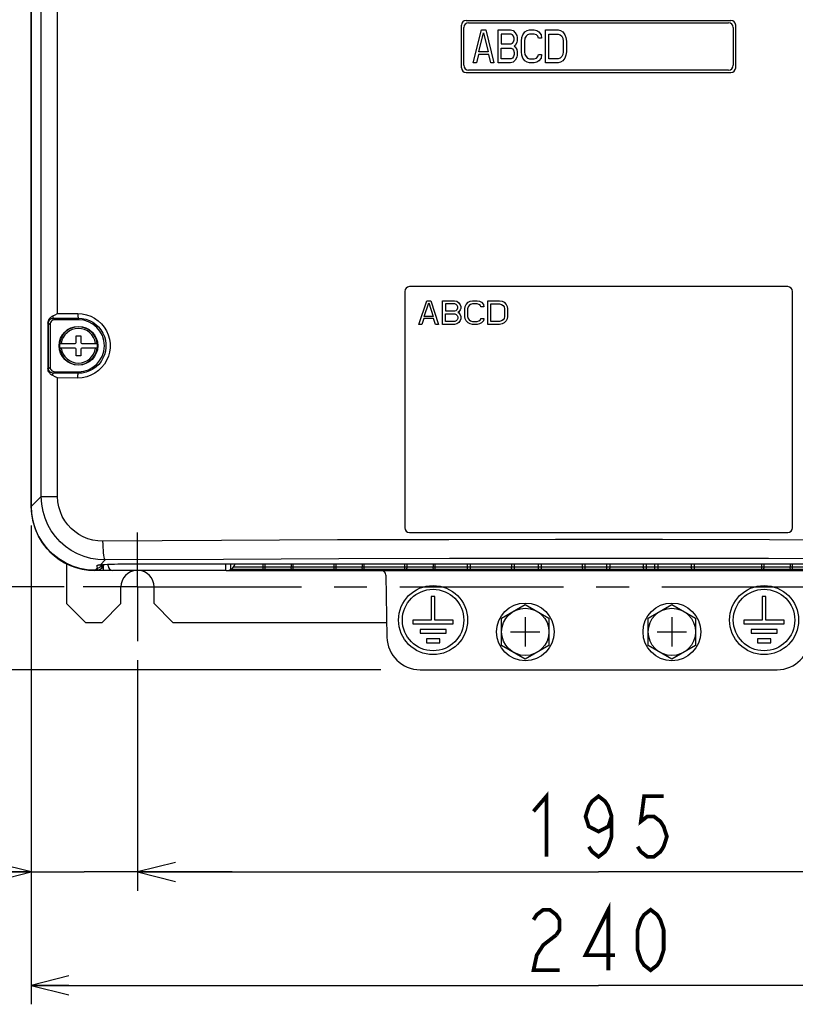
# Model space of a CAD drawing. Extents: x 0 to 420, y 0 to 297.
# Tile 15 of 62: x 54 to 95, y 124 to 176. Entities that reach past the tile are written whole.
import ezdxf

# ---------------------------------------------------------------- set-up
doc = ezdxf.new("R2010")
doc.units = 0
doc.header["$LTSCALE"] = 23.1
doc.linetypes.add('CENTER', pattern=[0.6, 0.375, -0.075, 0.075, -0.075])
doc.layers.get('0').update_dxf_attribs({"linetype": 'CONTINUOUS'})
for name, color, linetype in [('ALL_AXIS', 7, 'CONTINUOUS'), ('ALL_CURVE', 7, 'CONTINUOUS'), ('ALL_DIM', 7, 'CONTINUOUS'), ('ALL_FEATURES', 7, 'CONTINUOUS')]:
    doc.layers.add(name, color=color, linetype=linetype)
doc.dimstyles.get("Standard").update_dxf_attribs({"dimtxt": 2.5, "dimasz": 2.5, "dimexe": 1.25, "dimexo": 0.625, "dimtad": 1, "dimcen": 2.5, "dimazin": 3, "dimtfac": 1, "dimtmove": 0, "dimatfit": 3})

# ---------------------------------------------------------------- blocks, each defined once
blk = doc.blocks.new('_OPEN')
at = {"color": 0, "linetype": 'BYBLOCK'}
for p, q in [((0, 0), (-1, 0.25)), ((-1, -0.25), (0, 0)), ((-1, 0), (0, 0))]:
    blk.add_line(p, q, dxfattribs=at)
blk = doc.blocks.new('*D2')
at = {"layer": 'ALL_DIM', "color": 2, "linetype": 'CONTINUOUS'}
for p, q in [((59.198, 239.942), (39.767, 239.942)), ((40.767, 239.942), (40.767, 193.067)), ((40.767, 146.192), (40.767, 193.067)), ((56.717, 146.192), (39.767, 146.192))]:
    blk.add_line(p, q, dxfattribs=at)
at = {"layer": 'ALL_DIM', "color": 2, "linetype": 'CONTINUOUS', "xscale": 2, "yscale": 2, "zscale": 2}
for p, rotation in [((40.767, 239.942), 90), ((40.767, 146.192), 270)]:
    blk.add_blockref('_OPEN', p, dxfattribs=dict(at, rotation=rotation))
blk = doc.blocks.new('*D4')
at = {"layer": 'ALL_DIM', "color": 2, "linetype": 'CONTINUOUS'}
for p, q in [((109.342, 142.714), (109.342, 130.127)), ((60.592, 142.317), (60.592, 130.127)), ((60.592, 131.127), (84.967, 131.127)), ((109.342, 131.127), (84.967, 131.127))]:
    blk.add_line(p, q, dxfattribs=at)
at = {"layer": 'ALL_DIM', "color": 2, "linetype": 'CONTINUOUS', "xscale": 2, "yscale": 2, "zscale": 2, "rotation": 180}
blk.add_blockref('_OPEN', (60.592, 131.127), dxfattribs=at)
at = {"layer": 'ALL_DIM', "color": 2, "linetype": 'CONTINUOUS', "xscale": 2, "yscale": 2, "zscale": 2}
blk.add_blockref('_OPEN', (109.342, 131.127), dxfattribs=at)
blk = doc.blocks.new('*D12')
at = {"layer": 'ALL_DIM', "color": 2, "linetype": 'CONTINUOUS'}
for p, q in [((56.101, 241.817), (33.767, 241.817)), ((34.767, 241.817), (34.767, 191.817)), ((34.767, 141.817), (34.767, 191.817)), ((73.449, 141.817), (33.767, 141.817))]:
    blk.add_line(p, q, dxfattribs=at)
at = {"layer": 'ALL_DIM', "color": 2, "linetype": 'CONTINUOUS', "xscale": 2, "yscale": 2, "zscale": 2}
for p, rotation in [((34.767, 241.817), 90), ((34.767, 141.817), 270)]:
    blk.add_blockref('_OPEN', p, dxfattribs=dict(at, rotation=rotation))
blk = doc.blocks.new('*D14')
at = {"layer": 'ALL_DIM', "color": 2, "linetype": 'CONTINUOUS'}
for p, q in [((40.767, 146.192), (40.767, 151.192)), ((40.767, 151.192), (40.767, 144.005)), ((56.717, 146.192), (39.767, 146.192)), ((40.767, 128.819), (40.767, 144.005)), ((73.313, 141.817), (39.767, 141.817)), ((40.767, 141.817), (40.767, 128.819))]:
    blk.add_line(p, q, dxfattribs=at)
at = {"layer": 'ALL_DIM', "color": 2, "linetype": 'CONTINUOUS', "xscale": 2, "yscale": 2, "zscale": 2}
for p, rotation in [((40.767, 146.192), 270), ((40.767, 141.817), 90)]:
    blk.add_blockref('_OPEN', p, dxfattribs=dict(at, rotation=rotation))
blk = doc.blocks.new('*D28')
at = {"layer": 'ALL_DIM', "color": 2, "linetype": 'CONTINUOUS'}
for p, q in [((54.967, 149.442), (54.967, 130.127)), ((60.592, 142.317), (60.592, 130.127)), ((54.967, 131.127), (43.159, 131.127)), ((43.159, 131.127), (57.779, 131.127)), ((65.592, 131.127), (57.779, 131.127)), ((60.592, 131.127), (65.592, 131.127))]:
    blk.add_line(p, q, dxfattribs=at)
at = {"layer": 'ALL_DIM', "color": 2, "linetype": 'CONTINUOUS', "xscale": 2, "yscale": 2, "zscale": 2}
blk.add_blockref('_OPEN', (54.967, 131.127), dxfattribs=at)
at = {"layer": 'ALL_DIM', "color": 2, "linetype": 'CONTINUOUS', "xscale": 2, "yscale": 2, "zscale": 2, "rotation": 180}
blk.add_blockref('_OPEN', (60.592, 131.127), dxfattribs=at)
blk = doc.blocks.new('*D30')
at = {"layer": 'ALL_DIM', "color": 2, "linetype": 'CONTINUOUS'}
for p, q in [((54.967, 149.442), (54.967, 124.127)), ((114.967, 149.442), (114.967, 124.127)), ((54.967, 125.127), (84.967, 125.127)), ((114.967, 125.127), (84.967, 125.127))]:
    blk.add_line(p, q, dxfattribs=at)
at = {"layer": 'ALL_DIM', "color": 2, "linetype": 'CONTINUOUS', "xscale": 2, "yscale": 2, "zscale": 2, "rotation": 180}
blk.add_blockref('_OPEN', (54.967, 125.127), dxfattribs=at)
at = {"layer": 'ALL_DIM', "color": 2, "linetype": 'CONTINUOUS', "xscale": 2, "yscale": 2, "zscale": 2}
blk.add_blockref('_OPEN', (114.967, 125.127), dxfattribs=at)

msp = doc.modelspace()

# ---------------------------------------------------------------- linework, layer by layer
at = {"color": 7, "linetype": 'CONTINUOUS'}
for q in [(58.798, 147.378), (58.342, 147.067)]:
    msp.add_line((58.798, 147.067), q, dxfattribs=at)
at = {"layer": 'ALL_AXIS', "color": 7, "linetype": 'CENTER'}
for q in [(60.592, 149.067), (57.717, 146.192), (60.592, 143.317), (112.181, 146.192)]:
    msp.add_line((60.592, 146.192), q, dxfattribs=at)
at = {"layer": 'ALL_AXIS', "color": 7, "linetype": 'CONTINUOUS'}
for p, q in [((76.317, 145.692), (76.117, 145.692)), ((76.117, 145.692), (76.117, 144.442)), ((76.317, 144.442), (76.317, 145.692)), ((79.842, 144.539), (81.092, 145.261)), ((81.092, 145.261), (82.342, 144.539)), ((87.592, 144.539), (88.842, 145.261)), ((88.842, 145.261), (90.092, 144.539)), ((93.817, 145.692), (93.617, 145.692)), ((93.617, 145.692), (93.617, 144.442)), ((93.817, 144.442), (93.817, 145.692)), ((76.117, 144.442), (75.154, 144.442)), ((75.154, 144.442), (75.154, 144.242)), ((75.154, 144.242), (77.279, 144.242)), ((77.279, 144.442), (76.317, 144.442)), ((77.279, 144.242), (77.279, 144.442)), ((79.842, 143.096), (79.842, 144.539)), ((82.342, 144.539), (82.342, 143.096)), ((87.592, 143.096), (87.592, 144.539)), ((90.092, 144.539), (90.092, 143.096)), ((93.617, 144.442), (92.654, 144.442)), ((92.654, 144.442), (92.654, 144.242)), ((92.654, 144.242), (94.779, 144.242)), ((94.779, 144.442), (93.817, 144.442)), ((94.779, 144.242), (94.779, 144.442)), ((76.904, 143.942), (75.529, 143.942)), ((75.529, 143.942), (75.529, 143.742)), ((75.529, 143.742), (76.904, 143.742)), ((76.904, 143.742), (76.904, 143.942)), ((94.404, 143.942), (93.029, 143.942)), ((93.029, 143.942), (93.029, 143.742)), ((93.029, 143.742), (94.404, 143.742)), ((94.404, 143.742), (94.404, 143.942)), ((76.567, 143.442), (75.867, 143.442)), ((75.867, 143.442), (75.867, 143.242)), ((75.867, 143.242), (76.567, 143.242)), ((76.567, 143.242), (76.567, 143.442)), ((94.067, 143.442), (93.367, 143.442)), ((93.367, 143.442), (93.367, 143.242)), ((93.367, 143.242), (94.067, 143.242)), ((94.067, 143.242), (94.067, 143.442)), ((81.092, 142.374), (79.842, 143.096)), ((82.342, 143.096), (81.092, 142.374)), ((88.842, 142.374), (87.592, 143.096)), ((90.092, 143.096), (88.842, 142.374))]:
    msp.add_line(p, q, dxfattribs=at)
for centre, radius in [((76.217, 144.442), 1.825), ((76.217, 144.442), 1.625), ((93.717, 144.442), 1.825), ((93.717, 144.442), 1.625), ((81.092, 143.817), 1.525), ((88.842, 143.817), 1.525), ((81.092, 143.817), 1.25), ((88.842, 143.817), 1.25)]:
    msp.add_circle(centre, radius, dxfattribs=at)
msp.add_arc((58.342, 150.442), 3.375, 180, 270, dxfattribs=at)
at = {"layer": 'ALL_AXIS', "color": 3, "linetype": 'CONTINUOUS'}
for start, end in [(93.3395, 180), (0, 86.6605)]:
    msp.add_arc((60.592, 146.192), 0.875, start, end, dxfattribs=at)
at = {"layer": 'ALL_CURVE', "color": 2, "linetype": 'CONTINUOUS'}
for p, q in [((78.342, 173.892), (78.779, 175.642)), ((78.643, 174.488), (78.889, 175.493)), ((78.779, 175.642), (78.998, 175.642)), ((78.889, 175.493), (79.135, 174.488)), ((78.998, 175.642), (79.436, 173.892)), ((79.654, 173.892), (79.654, 175.642)), ((79.654, 175.642), (80.311, 175.642)), ((79.818, 175.419), (79.818, 174.898)), ((80.338, 175.419), (79.818, 175.419)), ((80.311, 175.642), (80.447, 175.605)), ((80.42, 175.382), (80.338, 175.419)), ((80.447, 175.605), (80.557, 175.493)), ((80.557, 175.493), (80.639, 175.344)), ((80.967, 175.382), (81.076, 175.531)), ((81.076, 175.531), (81.186, 175.605)), ((81.186, 175.605), (81.322, 175.642)), ((81.322, 175.419), (81.213, 175.382)), ((81.322, 175.642), (81.568, 175.642)), ((81.568, 175.419), (81.322, 175.419)), ((81.568, 175.642), (81.705, 175.605)), ((81.678, 175.382), (81.568, 175.419)), ((81.705, 175.605), (81.814, 175.531)), ((81.814, 175.531), (81.924, 175.382)), ((82.17, 173.892), (82.17, 175.642)), ((82.17, 175.642), (82.826, 175.642)), ((82.334, 174.116), (82.334, 175.419)), ((82.334, 175.419), (82.826, 175.419)), ((82.826, 175.642), (82.963, 175.605)), ((82.826, 175.419), (82.936, 175.382)), ((82.963, 175.605), (83.072, 175.531)), ((83.072, 175.531), (83.182, 175.382)), ((79.818, 174.898), (80.338, 174.898)), ((80.338, 174.898), (80.42, 174.935)), ((80.475, 175.307), (80.42, 175.382)), ((80.42, 174.935), (80.475, 175.009)), ((80.502, 175.195), (80.475, 175.307)), ((80.475, 175.009), (80.502, 175.121)), ((80.502, 175.121), (80.502, 175.195)), ((80.639, 174.972), (80.557, 174.823)), ((80.639, 175.344), (80.666, 175.233)), ((80.666, 175.084), (80.639, 174.972)), ((80.666, 175.233), (80.666, 175.084)), ((80.885, 175.047), (80.912, 175.233)), ((80.885, 174.488), (80.885, 175.047)), ((80.912, 175.233), (80.967, 175.382)), ((81.076, 175.195), (81.049, 175.047)), ((81.049, 175.047), (81.049, 174.488)), ((81.131, 175.307), (81.076, 175.195)), ((81.213, 175.382), (81.131, 175.307)), ((81.76, 175.307), (81.678, 175.382)), ((81.787, 175.195), (81.76, 175.307)), ((81.951, 175.195), (81.787, 175.195)), ((81.924, 175.382), (81.951, 175.195)), ((82.936, 175.382), (83.018, 175.307)), ((83.018, 175.307), (83.072, 175.195)), ((83.072, 175.195), (83.1, 175.047)), ((83.1, 175.047), (83.1, 174.488)), ((83.182, 175.382), (83.236, 175.233)), ((83.236, 175.233), (83.264, 175.047)), ((83.264, 175.047), (83.264, 174.488)), ((79.135, 174.488), (78.643, 174.488)), ((79.818, 174.116), (79.818, 174.674)), ((79.818, 174.674), (80.338, 174.674)), ((80.338, 174.674), (80.42, 174.637)), ((80.42, 174.637), (80.475, 174.563)), ((80.475, 174.563), (80.502, 174.451)), ((80.557, 174.823), (80.502, 174.786)), ((80.502, 174.786), (80.557, 174.749)), ((80.502, 174.451), (80.502, 174.339)), ((80.557, 174.749), (80.639, 174.6)), ((80.639, 174.6), (80.666, 174.488)), ((80.666, 174.488), (80.666, 174.302)), ((80.912, 174.302), (80.885, 174.488)), ((81.049, 174.488), (81.076, 174.339)), ((83.1, 174.488), (83.072, 174.339)), ((83.264, 174.488), (83.236, 174.302)), ((78.506, 173.892), (78.342, 173.892)), ((78.615, 174.339), (78.506, 173.892)), ((79.162, 174.339), (78.615, 174.339)), ((79.272, 173.892), (79.162, 174.339)), ((79.436, 173.892), (79.272, 173.892)), ((80.311, 173.892), (79.654, 173.892)), ((80.338, 174.116), (79.818, 174.116)), ((80.447, 173.93), (80.311, 173.892)), ((80.42, 174.153), (80.338, 174.116)), ((80.475, 174.227), (80.42, 174.153)), ((80.557, 174.041), (80.447, 173.93)), ((80.502, 174.339), (80.475, 174.227)), ((80.639, 174.19), (80.557, 174.041)), ((80.666, 174.302), (80.639, 174.19)), ((80.967, 174.153), (80.912, 174.302)), ((81.076, 174.004), (80.967, 174.153)), ((81.076, 174.339), (81.131, 174.227)), ((81.186, 173.93), (81.076, 174.004)), ((81.131, 174.227), (81.213, 174.153)), ((81.322, 173.892), (81.186, 173.93)), ((81.213, 174.153), (81.322, 174.116)), ((81.322, 174.116), (81.568, 174.116)), ((81.568, 173.892), (81.322, 173.892)), ((81.568, 174.116), (81.678, 174.153)), ((81.705, 173.93), (81.568, 173.892)), ((81.678, 174.153), (81.76, 174.227)), ((81.814, 174.004), (81.705, 173.93)), ((81.76, 174.227), (81.787, 174.339)), ((81.787, 174.339), (81.951, 174.339)), ((81.924, 174.153), (81.814, 174.004)), ((81.951, 174.339), (81.924, 174.153)), ((82.826, 173.892), (82.17, 173.892)), ((82.826, 174.116), (82.334, 174.116)), ((82.936, 174.153), (82.826, 174.116)), ((82.963, 173.93), (82.826, 173.892)), ((83.018, 174.227), (82.936, 174.153)), ((83.072, 174.004), (82.963, 173.93)), ((83.072, 174.339), (83.018, 174.227)), ((83.182, 174.153), (83.072, 174.004)), ((83.236, 174.302), (83.182, 174.153))]:
    msp.add_line(p, q, dxfattribs=at)
at = {"layer": 'ALL_CURVE', "color": 4, "linetype": 'CONTINUOUS'}
for p, q in [((75.467, 160.067), (75.883, 161.317)), ((75.753, 160.493), (75.988, 161.211)), ((75.883, 161.317), (76.092, 161.317)), ((75.988, 161.211), (76.222, 160.493)), ((76.092, 161.317), (76.508, 160.067)), ((76.717, 160.067), (76.717, 161.317)), ((76.717, 161.317), (77.342, 161.317)), ((76.873, 161.158), (76.873, 160.785)), ((77.368, 161.158), (76.873, 161.158)), ((77.342, 161.317), (77.472, 161.291)), ((77.446, 161.131), (77.368, 161.158)), ((77.498, 161.078), (77.446, 161.131)), ((77.446, 160.812), (77.498, 160.865)), ((77.472, 161.291), (77.576, 161.211)), ((77.524, 160.998), (77.498, 161.078)), ((77.498, 160.865), (77.524, 160.945)), ((77.524, 160.945), (77.524, 160.998)), ((77.576, 161.211), (77.654, 161.105)), ((77.654, 161.105), (77.68, 161.025)), ((77.68, 160.918), (77.654, 160.839)), ((77.68, 161.025), (77.68, 160.918)), ((77.889, 160.892), (77.915, 161.025)), ((77.889, 160.493), (77.889, 160.892)), ((77.915, 161.025), (77.967, 161.131)), ((77.967, 161.131), (78.071, 161.238)), ((78.071, 160.998), (78.045, 160.892)), ((78.045, 160.892), (78.045, 160.493)), ((78.071, 161.238), (78.175, 161.291)), ((78.123, 161.078), (78.071, 160.998)), ((78.201, 161.131), (78.123, 161.078)), ((78.175, 161.291), (78.305, 161.317)), ((78.305, 161.158), (78.201, 161.131)), ((78.305, 161.317), (78.54, 161.317)), ((78.54, 161.158), (78.305, 161.158)), ((78.54, 161.317), (78.67, 161.291)), ((78.644, 161.131), (78.54, 161.158)), ((78.722, 161.078), (78.644, 161.131)), ((78.67, 161.291), (78.774, 161.238)), ((78.748, 160.998), (78.722, 161.078)), ((78.904, 160.998), (78.748, 160.998)), ((78.774, 161.238), (78.878, 161.131)), ((78.878, 161.131), (78.904, 160.998)), ((79.113, 160.067), (79.113, 161.317)), ((79.113, 161.317), (79.738, 161.317)), ((79.269, 160.227), (79.269, 161.158)), ((79.269, 161.158), (79.738, 161.158)), ((79.738, 161.317), (79.868, 161.291)), ((79.738, 161.158), (79.842, 161.131)), ((79.842, 161.131), (79.92, 161.078)), ((79.868, 161.291), (79.972, 161.238)), ((79.92, 161.078), (79.972, 160.998)), ((79.972, 161.238), (80.076, 161.131)), ((79.972, 160.998), (79.998, 160.892)), ((79.998, 160.892), (79.998, 160.493)), ((80.076, 161.131), (80.128, 161.025)), ((80.128, 161.025), (80.154, 160.892)), ((80.154, 160.892), (80.154, 160.493)), ((75.727, 160.386), (75.623, 160.067)), ((76.248, 160.386), (75.727, 160.386)), ((76.222, 160.493), (75.753, 160.493)), ((76.352, 160.067), (76.248, 160.386)), ((76.873, 160.785), (77.368, 160.785)), ((76.873, 160.227), (76.873, 160.626)), ((76.873, 160.626), (77.368, 160.626)), ((77.368, 160.785), (77.446, 160.812)), ((77.368, 160.626), (77.446, 160.599)), ((77.446, 160.599), (77.498, 160.546)), ((77.498, 160.546), (77.524, 160.466)), ((77.524, 160.386), (77.498, 160.307)), ((77.576, 160.732), (77.524, 160.706)), ((77.524, 160.706), (77.576, 160.679)), ((77.524, 160.466), (77.524, 160.386)), ((77.654, 160.839), (77.576, 160.732)), ((77.576, 160.679), (77.654, 160.573)), ((77.654, 160.573), (77.68, 160.493)), ((77.68, 160.36), (77.654, 160.28)), ((77.68, 160.493), (77.68, 160.36)), ((77.915, 160.36), (77.889, 160.493)), ((77.967, 160.253), (77.915, 160.36)), ((78.045, 160.493), (78.071, 160.386)), ((78.071, 160.386), (78.123, 160.307)), ((78.722, 160.307), (78.748, 160.386)), ((78.748, 160.386), (78.904, 160.386)), ((78.904, 160.386), (78.878, 160.253)), ((79.972, 160.386), (79.92, 160.307)), ((79.998, 160.493), (79.972, 160.386)), ((80.128, 160.36), (80.076, 160.253)), ((80.154, 160.493), (80.128, 160.36)), ((75.623, 160.067), (75.467, 160.067)), ((76.508, 160.067), (76.352, 160.067)), ((77.342, 160.067), (76.717, 160.067)), ((77.368, 160.227), (76.873, 160.227)), ((77.472, 160.094), (77.342, 160.067)), ((77.446, 160.253), (77.368, 160.227)), ((77.498, 160.307), (77.446, 160.253)), ((77.576, 160.174), (77.472, 160.094)), ((77.654, 160.28), (77.576, 160.174)), ((78.071, 160.147), (77.967, 160.253)), ((78.175, 160.094), (78.071, 160.147)), ((78.123, 160.307), (78.201, 160.253)), ((78.305, 160.067), (78.175, 160.094)), ((78.201, 160.253), (78.305, 160.227)), ((78.305, 160.227), (78.54, 160.227)), ((78.54, 160.067), (78.305, 160.067)), ((78.54, 160.227), (78.644, 160.253)), ((78.67, 160.094), (78.54, 160.067)), ((78.644, 160.253), (78.722, 160.307)), ((78.774, 160.147), (78.67, 160.094)), ((78.878, 160.253), (78.774, 160.147)), ((79.738, 160.067), (79.113, 160.067)), ((79.738, 160.227), (79.269, 160.227)), ((79.842, 160.253), (79.738, 160.227)), ((79.868, 160.094), (79.738, 160.067)), ((79.92, 160.307), (79.842, 160.253)), ((79.972, 160.147), (79.868, 160.094)), ((80.076, 160.253), (79.972, 160.147))]:
    msp.add_line(p, q, dxfattribs=at)
at = {"layer": 'ALL_CURVE', "color": 40, "linetype": 'CONTINUOUS'}
for p, q in [((81.092, 144.592), (81.092, 143.042)), ((88.842, 144.592), (88.842, 143.042)), ((80.317, 143.817), (81.867, 143.817)), ((88.067, 143.817), (89.617, 143.817))]:
    msp.add_line(p, q, dxfattribs=at)
at = {"layer": 'ALL_DIM', "color": 2, "linetype": 'CONTINUOUS', "const_width": 0.2}
for points in [[(81.527, 134.327), (82.215, 135.127), (82.215, 131.927)], [(85.655, 134.061), (85.483, 133.527), (84.967, 133.261), (84.451, 133.527), (84.279, 134.061), (84.451, 134.594), (84.623, 134.861), (84.967, 135.127), (85.311, 134.861), (85.483, 134.594), (85.655, 134.061), (85.655, 132.994), (85.483, 132.461), (85.311, 132.194), (84.967, 131.927), (84.623, 132.194), (84.451, 132.461)], [(88.407, 135.127), (87.375, 135.127), (87.203, 133.794), (87.547, 134.061), (87.891, 134.061), (88.235, 133.794), (88.407, 133.527), (88.579, 132.994), (88.407, 132.461), (88.235, 132.194), (87.891, 131.927), (87.547, 131.927), (87.203, 132.194), (87.031, 132.461)], [(81.527, 128.594), (81.699, 128.861), (82.043, 129.127), (82.387, 129.127), (82.731, 128.861), (82.903, 128.594), (82.903, 128.061), (82.731, 127.794)], [(85.483, 125.927), (85.483, 129.127), (84.279, 126.727), (85.827, 126.727)], [(87.719, 125.927), (87.375, 126.194), (87.203, 126.461), (87.031, 126.994), (87.031, 128.061), (87.203, 128.594), (87.375, 128.861), (87.719, 129.127), (88.063, 128.861), (88.235, 128.594), (88.407, 128.061), (88.407, 126.994), (88.235, 126.461), (88.063, 126.194), (87.719, 125.927)], [(82.731, 127.794), (82.043, 127.261), (81.699, 126.727), (81.527, 125.927), (82.903, 125.927)]]:
    msp.add_lwpolyline(points, dxfattribs=at)
at = {"layer": 'ALL_FEATURES', "color": 7, "linetype": 'CONTINUOUS'}
for p, q in [((54.967, 233.192), (54.967, 150.442)), ((54.973, 150.444), (54.973, 209.692)), ((77.967, 176.142), (91.967, 176.142)), ((78.092, 176.017), (91.842, 176.017)), ((77.717, 173.642), (77.717, 175.892)), ((77.842, 173.767), (77.842, 175.767)), ((92.092, 175.767), (92.092, 173.767)), ((92.217, 173.642), (92.217, 175.892)), ((77.967, 173.392), (91.967, 173.392)), ((91.842, 173.517), (78.092, 173.517)), ((94.967, 162.067), (74.967, 162.067)), ((74.717, 161.817), (74.717, 149.317)), ((95.217, 149.317), (95.217, 161.817)), ((55.856, 160.145), (55.856, 157.739)), ((55.889, 157.739), (55.889, 160.145)), ((55.967, 160.067), (55.967, 157.817)), ((57.467, 160.317), (56.217, 160.317)), ((57.342, 159.117), (57.342, 159.467)), ((57.342, 159.467), (57.592, 159.467)), ((57.592, 159.467), (57.592, 159.117)), ((56.468, 159.067), (57.292, 159.067)), ((57.292, 158.817), (56.468, 158.817)), ((57.342, 158.417), (57.342, 158.767)), ((57.592, 158.767), (57.592, 158.417)), ((57.642, 159.067), (58.466, 159.067)), ((58.466, 158.817), (57.642, 158.817)), ((57.592, 158.417), (57.342, 158.417)), ((56.217, 157.567), (57.467, 157.567)), ((74.967, 149.067), (94.967, 149.067)), ((58.647, 147.366), (58.661, 147.367)), ((58.717, 147.192), (58.717, 147.372)), ((59.037, 147.308), (59.035, 147.391)), ((59.967, 147.408), (109.967, 147.408)), ((58.344, 147.074), (58.467, 147.074)), ((58.679, 147.192), (58.717, 147.192)), ((59.248, 147.067), (58.798, 147.067)), ((65.279, 147.062), (59.287, 147.062)), ((65.346, 147.067), (104.587, 147.067)), ((73.721, 146.822), (73.778, 143.537)), ((75.528, 141.817), (94.405, 141.817))]:
    msp.add_line(p, q, dxfattribs=at)
at = {"layer": 'ALL_FEATURES', "color": 9, "linetype": 'CONTINUOUS'}
for p, q in [((55.5, 150.971), (55.5, 232.664)), ((56.367, 160.646), (56.367, 232.664)), ((56.138, 160.396), (57.467, 160.397)), ((56.138, 160.396), (56.217, 160.317)), ((56.367, 160.646), (57.435, 160.647)), ((57.467, 160.397), (57.467, 160.317)), ((55.856, 160.145), (55.889, 160.145)), ((55.889, 160.145), (55.967, 160.067)), ((56.441, 158.942), (56.441, 158.942)), ((58.492, 158.942), (58.493, 158.942)), ((55.856, 157.739), (55.889, 157.739)), ((55.889, 157.739), (55.967, 157.817)), ((56.138, 157.489), (56.217, 157.567)), ((57.467, 157.487), (56.138, 157.489)), ((56.367, 150.971), (56.367, 157.239)), ((57.435, 157.237), (56.367, 157.239)), ((57.467, 157.487), (57.467, 157.567)), ((55.5, 150.971), (54.973, 150.444)), ((55.5, 150.971), (56.367, 150.971)), ((58.55, 147.358), (58.636, 147.366)), ((58.568, 147.354), (58.573, 147.357)), ((58.886, 147.616), (58.636, 147.366)), ((58.636, 147.366), (58.661, 147.367)), ((59.967, 147.409), (59.967, 147.408)), ((59.967, 147.409), (109.967, 147.409)), ((65.25, 147.408), (65.25, 147.062)), ((65.5, 147.408), (65.5, 147.113)), ((67.232, 147.116), (67.232, 147.408)), ((67.344, 147.241), (67.344, 147.408)), ((68.715, 147.408), (68.715, 147.241)), ((68.826, 147.116), (68.826, 147.408)), ((70.982, 147.116), (70.982, 147.408)), ((71.094, 147.241), (71.094, 147.408)), ((72.465, 147.408), (72.465, 147.241)), ((72.576, 147.116), (72.576, 147.408)), ((74.732, 147.116), (74.732, 147.408)), ((74.844, 147.241), (74.844, 147.408)), ((76.215, 147.408), (76.215, 147.241)), ((76.326, 147.116), (76.326, 147.408)), ((78.042, 147.116), (78.042, 147.408)), ((78.203, 147.24), (78.203, 147.408)), ((80.356, 147.408), (80.356, 147.24)), ((80.516, 147.116), (80.516, 147.408)), ((81.792, 147.116), (81.792, 147.408)), ((81.953, 147.24), (81.953, 147.408)), ((84.106, 147.408), (84.106, 147.24)), ((84.266, 147.116), (84.266, 147.408)), ((85.408, 147.116), (85.408, 147.408)), ((85.583, 147.24), (85.583, 147.408)), ((87.326, 147.408), (87.326, 147.24)), ((87.5, 147.116), (87.5, 147.408)), ((87.948, 147.116), (87.948, 147.408)), ((88.123, 147.24), (88.123, 147.408)), ((89.866, 147.408), (89.866, 147.24)), ((90.04, 147.116), (90.04, 147.408)), ((93.607, 147.116), (93.607, 147.408)), ((93.719, 147.241), (93.719, 147.408)), ((95.09, 147.408), (95.09, 147.241)), ((95.201, 147.408), (95.201, 147.116)), ((58.467, 147.197), (58.344, 147.074)), ((58.467, 147.074), (58.467, 147.197)), ((70.982, 147.241), (68.79, 147.241)), ((70.982, 147.116), (68.808, 147.116)), ((74.732, 147.241), (72.54, 147.241)), ((74.732, 147.116), (72.558, 147.116)), ((78.042, 147.241), (76.29, 147.241)), ((78.042, 147.116), (76.308, 147.116)), ((81.792, 147.241), (80.474, 147.241)), ((81.792, 147.116), (80.495, 147.116)), ((85.408, 147.241), (84.224, 147.241)), ((85.408, 147.116), (84.245, 147.116)), ((87.948, 147.241), (87.456, 147.241)), ((87.948, 147.116), (87.478, 147.116)), ((93.607, 147.241), (89.996, 147.241)), ((93.607, 147.116), (90.018, 147.116)), ((97.357, 147.241), (95.165, 147.241)), ((97.357, 147.116), (95.183, 147.116))]:
    msp.add_line(p, q, dxfattribs=at)
at = {"layer": 'ALL_FEATURES', "color": 3, "linetype": 'CONTINUOUS'}
for p, q in [((56.842, 147.421), (56.842, 145.317)), ((59.717, 145.317), (59.717, 146.192)), ((61.467, 145.317), (61.467, 146.192)), ((56.842, 145.317), (57.842, 144.317)), ((58.717, 144.317), (59.717, 145.317)), ((61.467, 145.317), (62.467, 144.317)), ((57.842, 144.317), (58.717, 144.317)), ((62.467, 144.317), (73.765, 144.317))]:
    msp.add_line(p, q, dxfattribs=at)
at = {"layer": 'ALL_FEATURES', "color": 7, "linetype": 'CONTINUOUS'}
for points in [[(55.856, 160.145), (55.861, 160.208), (55.876, 160.268), (55.9, 160.321), (55.927, 160.366), (55.955, 160.402), (55.984, 160.431), (56.011, 160.456), (56.038, 160.475), (56.063, 160.492), (56.087, 160.506), (56.11, 160.518)], [(56.11, 160.518), (56.229, 160.576), (56.367, 160.646)], [(56.217, 160.317), (56.161, 160.311), (56.108, 160.293), (56.061, 160.263), (56.021, 160.223), (55.992, 160.176), (55.973, 160.123), (55.967, 160.067)], [(56.11, 157.367), (56.086, 157.379), (56.062, 157.393), (56.036, 157.41), (56.009, 157.431), (55.981, 157.456), (55.953, 157.486), (55.924, 157.523), (55.897, 157.568), (55.875, 157.621), (55.86, 157.68), (55.856, 157.739)], [(55.967, 157.817), (55.973, 157.762), (55.992, 157.709), (56.021, 157.661), (56.061, 157.622), (56.108, 157.592), (56.161, 157.574), (56.217, 157.567)], [(56.367, 157.239), (56.229, 157.308), (56.11, 157.367)], [(58.344, 147.074), (57.937, 147.098), (57.536, 147.172), (57.147, 147.293), (56.776, 147.46), (56.428, 147.67), (56.108, 147.921), (55.821, 148.209), (55.57, 148.529), (55.359, 148.877), (55.192, 149.248), (55.071, 149.637), (54.998, 150.037), (54.973, 150.444)], [(58.557, 147.355), (58.554, 147.354), (58.554, 147.354), (58.561, 147.355), (58.575, 147.357), (58.594, 147.36)], [(58.594, 147.36), (58.618, 147.363), (58.647, 147.366)], [(58.661, 147.367), (58.739, 147.374), (58.863, 147.383), (59.012, 147.39), (59.183, 147.397), (59.371, 147.402), (59.575, 147.406), (59.789, 147.408), (59.967, 147.408)], [(58.717, 147.324), (58.713, 147.278), (58.7, 147.234), (58.679, 147.192)], [(58.679, 147.192), (58.648, 147.152), (58.61, 147.119), (58.566, 147.094), (58.517, 147.079), (58.467, 147.074)]]:
    msp.add_lwpolyline(points, dxfattribs=at)
at = {"layer": 'ALL_FEATURES', "color": 9, "linetype": 'CONTINUOUS'}
for points in [[(55.889, 160.145), (55.892, 160.187), (55.903, 160.228), (55.921, 160.267), (55.945, 160.303), (55.974, 160.333), (56.008, 160.359), (56.048, 160.378), (56.092, 160.391), (56.138, 160.396)], [(56.11, 160.518), (56.114, 160.477), (56.119, 160.443), (56.125, 160.417), (56.132, 160.401), (56.138, 160.396)], [(57.435, 160.647), (57.436, 160.592), (57.438, 160.539), (57.442, 160.492), (57.447, 160.453), (57.453, 160.423), (57.46, 160.404), (57.467, 160.397)], [(57.435, 160.647), (57.67, 160.631), (57.898, 160.584), (58.118, 160.506), (58.325, 160.398), (58.515, 160.264), (58.684, 160.106), (58.831, 159.927), (58.951, 159.729), (59.044, 159.517), (59.107, 159.295), (59.139, 159.066), (59.141, 158.835), (59.11, 158.606), (59.05, 158.383), (58.959, 158.17), (58.84, 157.971), (58.695, 157.79), (58.526, 157.63), (58.337, 157.493), (58.13, 157.384), (57.907, 157.303), (57.673, 157.254), (57.435, 157.237)], [(57.467, 160.397), (57.667, 160.384), (57.861, 160.343), (58.049, 160.276), (58.226, 160.185), (58.387, 160.071), (58.532, 159.936), (58.657, 159.782), (58.759, 159.614), (58.838, 159.433), (58.892, 159.243), (58.92, 159.048), (58.921, 158.851), (58.895, 158.655), (58.843, 158.465), (58.766, 158.283), (58.664, 158.113), (58.541, 157.958), (58.397, 157.822), (58.235, 157.706), (58.059, 157.612), (57.869, 157.544), (57.67, 157.501), (57.467, 157.487)], [(56.138, 157.489), (56.096, 157.493), (56.054, 157.504), (56.015, 157.522), (55.98, 157.546), (55.95, 157.575), (55.925, 157.61), (55.906, 157.649), (55.893, 157.693), (55.889, 157.739)], [(56.11, 157.367), (56.114, 157.408), (56.119, 157.442), (56.125, 157.467), (56.132, 157.483), (56.138, 157.489)], [(57.435, 157.237), (57.436, 157.293), (57.438, 157.345), (57.442, 157.392), (57.447, 157.432), (57.453, 157.462), (57.46, 157.481), (57.467, 157.487)], [(58.886, 147.616), (58.499, 147.637), (58.128, 147.699), (57.766, 147.802), (57.419, 147.943), (57.09, 148.122), (56.784, 148.336), (56.504, 148.582), (56.253, 148.857), (56.034, 149.158), (55.851, 149.481), (55.704, 149.821), (55.594, 150.186), (55.524, 150.573), (55.5, 150.971)], [(58.766, 148.615), (58.491, 148.629), (58.228, 148.672), (57.972, 148.743), (57.726, 148.842), (57.493, 148.968), (57.276, 149.118), (57.077, 149.29), (56.9, 149.483), (56.745, 149.695), (56.615, 149.922), (56.511, 150.162), (56.433, 150.418), (56.384, 150.69), (56.367, 150.971)], [(111.168, 148.615), (105.283, 148.648), (99.651, 148.672), (94.001, 148.688), (88.346, 148.696), (82.684, 148.697), (77.046, 148.69), (71.173, 148.675), (65.038, 148.65), (58.766, 148.615)], [(58.886, 147.616), (58.866, 147.639), (58.846, 147.69), (58.828, 147.767), (58.811, 147.868), (58.796, 147.99), (58.784, 148.13), (58.775, 148.284), (58.769, 148.447), (58.766, 148.615)], [(58.456, 147.333), (58.466, 147.342), (58.495, 147.35), (58.55, 147.358)], [(58.456, 147.333), (58.514, 147.337), (58.568, 147.354)], [(58.467, 147.197), (58.463, 147.242), (58.46, 147.287), (58.456, 147.333)], [(58.467, 147.197), (58.522, 147.203), (58.575, 147.222), (58.623, 147.251), (58.662, 147.291), (58.692, 147.338), (58.704, 147.371)], [(58.636, 147.366), (58.741, 147.375), (58.867, 147.383), (59.012, 147.391), (59.175, 147.397), (59.352, 147.402), (59.544, 147.405), (59.752, 147.408), (59.967, 147.409)], [(111.047, 147.616), (105.189, 147.649), (99.584, 147.673), (93.959, 147.689), (88.33, 147.698), (82.695, 147.698), (77.082, 147.691), (71.236, 147.676), (65.129, 147.651), (58.886, 147.616)], [(67.269, 147.116), (67.25, 147.116), (65.504, 147.116)], [(67.344, 147.241), (67.305, 147.241), (67.267, 147.241), (65.662, 147.241)], [(68.569, 147.114), (68.357, 147.113), (68.139, 147.113), (67.919, 147.113), (67.701, 147.113), (67.489, 147.114), (67.269, 147.116)], [(67.288, 147.116), (67.302, 147.12), (67.316, 147.133), (67.327, 147.153), (67.336, 147.179), (67.342, 147.208), (67.344, 147.241)], [(68.715, 147.241), (68.528, 147.239), (68.333, 147.238), (68.131, 147.238), (67.928, 147.238), (67.726, 147.238), (67.53, 147.239), (67.344, 147.241)], [(68.808, 147.116), (68.789, 147.116), (68.569, 147.114)], [(68.771, 147.116), (68.756, 147.12), (68.743, 147.133), (68.731, 147.153), (68.723, 147.179), (68.717, 147.208), (68.715, 147.241)], [(68.79, 147.241), (68.752, 147.241), (68.715, 147.241)], [(71.094, 147.241), (71.055, 147.241), (71.017, 147.241), (70.982, 147.241)], [(71.019, 147.116), (71, 147.116), (70.982, 147.116)], [(72.319, 147.114), (72.107, 147.113), (71.889, 147.113), (71.669, 147.113), (71.451, 147.113), (71.239, 147.114), (71.019, 147.116)], [(71.038, 147.116), (71.052, 147.12), (71.066, 147.133), (71.077, 147.153), (71.086, 147.179), (71.092, 147.208), (71.094, 147.241)], [(72.465, 147.241), (72.278, 147.239), (72.083, 147.238), (71.881, 147.238), (71.678, 147.238), (71.476, 147.238), (71.28, 147.239), (71.094, 147.241)], [(72.558, 147.116), (72.539, 147.116), (72.319, 147.114)], [(72.521, 147.116), (72.506, 147.12), (72.493, 147.133), (72.481, 147.153), (72.473, 147.179), (72.467, 147.208), (72.465, 147.241)], [(72.54, 147.241), (72.502, 147.241), (72.465, 147.241)], [(74.844, 147.241), (74.805, 147.241), (74.767, 147.241), (74.732, 147.241)], [(74.769, 147.116), (74.75, 147.116), (74.732, 147.116)], [(76.069, 147.114), (75.857, 147.113), (75.639, 147.113), (75.419, 147.113), (75.201, 147.113), (74.989, 147.114), (74.769, 147.116)], [(74.788, 147.116), (74.802, 147.12), (74.816, 147.133), (74.827, 147.153), (74.836, 147.179), (74.842, 147.208), (74.844, 147.241)], [(76.215, 147.241), (76.028, 147.239), (75.833, 147.238), (75.631, 147.238), (75.428, 147.238), (75.226, 147.238), (75.03, 147.239), (74.844, 147.241)], [(76.308, 147.116), (76.289, 147.116), (76.069, 147.114)], [(76.271, 147.116), (76.256, 147.12), (76.243, 147.133), (76.231, 147.153), (76.223, 147.179), (76.217, 147.208), (76.215, 147.241)], [(76.29, 147.241), (76.252, 147.241), (76.215, 147.241)], [(78.203, 147.24), (78.168, 147.24), (78.129, 147.241), (78.087, 147.241), (78.042, 147.241)], [(78.105, 147.115), (78.086, 147.116), (78.065, 147.116), (78.042, 147.116)], [(80.251, 147.113), (80.054, 147.111), (79.844, 147.11), (79.626, 147.109), (79.403, 147.108), (79.177, 147.108), (78.953, 147.108), (78.734, 147.109), (78.519, 147.111), (78.313, 147.113), (78.105, 147.115)], [(78.123, 147.115), (78.143, 147.12), (78.163, 147.133), (78.179, 147.152), (78.192, 147.178), (78.2, 147.208), (78.203, 147.24)], [(80.356, 147.24), (80.184, 147.238), (80.001, 147.236), (79.805, 147.234), (79.602, 147.233), (79.394, 147.233), (79.185, 147.233), (78.976, 147.233), (78.772, 147.234), (78.572, 147.236), (78.38, 147.238), (78.203, 147.24)], [(80.495, 147.116), (80.475, 147.116), (80.455, 147.115), (80.251, 147.113)], [(80.474, 147.241), (80.433, 147.241), (80.393, 147.24), (80.356, 147.24)], [(80.436, 147.115), (80.415, 147.12), (80.396, 147.133), (80.38, 147.152), (80.367, 147.178), (80.359, 147.208), (80.356, 147.24)], [(81.953, 147.24), (81.918, 147.24), (81.879, 147.241), (81.837, 147.241), (81.792, 147.241)], [(81.855, 147.115), (81.836, 147.116), (81.815, 147.116), (81.792, 147.116)], [(84.001, 147.113), (83.804, 147.111), (83.594, 147.11), (83.376, 147.109), (83.153, 147.108), (82.927, 147.108), (82.703, 147.108), (82.484, 147.109), (82.269, 147.111), (82.063, 147.113), (81.855, 147.115)], [(81.873, 147.115), (81.893, 147.12), (81.913, 147.133), (81.929, 147.152), (81.942, 147.178), (81.95, 147.208), (81.953, 147.24)], [(84.106, 147.24), (83.934, 147.238), (83.751, 147.236), (83.555, 147.234), (83.352, 147.233), (83.144, 147.233), (82.935, 147.233), (82.726, 147.233), (82.522, 147.234), (82.322, 147.236), (82.13, 147.238), (81.953, 147.24)], [(84.245, 147.116), (84.225, 147.116), (84.205, 147.115), (84.001, 147.113)], [(84.224, 147.241), (84.183, 147.241), (84.143, 147.24), (84.106, 147.24)], [(84.186, 147.115), (84.165, 147.12), (84.146, 147.133), (84.13, 147.152), (84.117, 147.178), (84.109, 147.208), (84.106, 147.24)], [(85.583, 147.24), (85.546, 147.24), (85.506, 147.241), (85.46, 147.241), (85.408, 147.241)], [(85.477, 147.115), (85.457, 147.116), (85.434, 147.116), (85.408, 147.116)], [(87.266, 147.113), (87.103, 147.111), (86.927, 147.11), (86.742, 147.109), (86.552, 147.108), (86.359, 147.108), (86.168, 147.109), (85.983, 147.11), (85.806, 147.111), (85.642, 147.113), (85.477, 147.115)], [(85.495, 147.115), (85.518, 147.12), (85.539, 147.132), (85.557, 147.152), (85.571, 147.178), (85.579, 147.208), (85.583, 147.24)], [(87.326, 147.24), (87.193, 147.238), (87.044, 147.236), (86.884, 147.235), (86.716, 147.234), (86.543, 147.233), (86.368, 147.233), (86.194, 147.234), (86.026, 147.235), (85.865, 147.236), (85.716, 147.238), (85.583, 147.24)], [(87.478, 147.116), (87.456, 147.116), (87.434, 147.115), (87.266, 147.113)], [(87.456, 147.241), (87.412, 147.241), (87.367, 147.24), (87.326, 147.24)], [(87.413, 147.115), (87.391, 147.12), (87.37, 147.132), (87.352, 147.152), (87.338, 147.178), (87.329, 147.208), (87.326, 147.24)], [(88.123, 147.24), (88.086, 147.24), (88.046, 147.241), (88, 147.241), (87.948, 147.241)], [(88.017, 147.115), (87.997, 147.116), (87.974, 147.116), (87.948, 147.116)], [(89.806, 147.113), (89.643, 147.111), (89.467, 147.11), (89.282, 147.109), (89.092, 147.108), (88.899, 147.108), (88.708, 147.109), (88.523, 147.11), (88.346, 147.111), (88.182, 147.113), (88.017, 147.115)], [(88.035, 147.115), (88.058, 147.12), (88.079, 147.132), (88.097, 147.152), (88.111, 147.178), (88.119, 147.208), (88.123, 147.24)], [(89.866, 147.24), (89.733, 147.238), (89.584, 147.236), (89.424, 147.235), (89.256, 147.234), (89.083, 147.233), (88.908, 147.233), (88.734, 147.234), (88.566, 147.235), (88.405, 147.236), (88.256, 147.238), (88.123, 147.24)], [(90.018, 147.116), (89.996, 147.116), (89.974, 147.115), (89.806, 147.113)], [(89.996, 147.241), (89.952, 147.241), (89.907, 147.24), (89.866, 147.24)], [(89.953, 147.115), (89.931, 147.12), (89.91, 147.132), (89.892, 147.152), (89.878, 147.178), (89.869, 147.208), (89.866, 147.24)], [(93.719, 147.241), (93.68, 147.241), (93.642, 147.241), (93.607, 147.241)], [(93.644, 147.116), (93.625, 147.116), (93.607, 147.116)], [(94.944, 147.114), (94.732, 147.113), (94.514, 147.113), (94.294, 147.113), (94.076, 147.113), (93.864, 147.114), (93.644, 147.116)], [(93.663, 147.116), (93.677, 147.12), (93.691, 147.133), (93.702, 147.153), (93.711, 147.179), (93.717, 147.208), (93.719, 147.241)], [(95.09, 147.241), (94.903, 147.239), (94.708, 147.238), (94.506, 147.238), (94.303, 147.238), (94.101, 147.238), (93.905, 147.239), (93.719, 147.241)], [(95.183, 147.116), (95.164, 147.116), (94.944, 147.114)], [(95.165, 147.241), (95.127, 147.241), (95.09, 147.241)], [(95.146, 147.116), (95.131, 147.12), (95.118, 147.133), (95.106, 147.153), (95.098, 147.179), (95.092, 147.208), (95.09, 147.241)]]:
    msp.add_lwpolyline(points, dxfattribs=at)
at = {"layer": 'ALL_FEATURES', "color": 7, "linetype": 'CONTINUOUS'}
msp.add_circle((57.467, 158.942), 1.026, dxfattribs=at)
at = {"layer": 'ALL_FEATURES', "color": 9, "linetype": 'CONTINUOUS'}
msp.add_circle((57.467, 158.942), 1.026, dxfattribs=at)
at = {"layer": 'ALL_FEATURES', "color": 7, "linetype": 'CONTINUOUS'}
for centre, radius, start, end in [((77.967, 175.892), 0.25, 90, 180), ((78.092, 175.767), 0.25, 90, 180), ((91.842, 175.767), 0.25, 0, 90), ((91.967, 175.892), 0.25, 0, 90), ((77.967, 173.642), 0.25, 180, 270), ((78.092, 173.767), 0.25, 180, 270), ((91.842, 173.767), 0.25, 270, 360), ((91.967, 173.642), 0.25, 270, 360), ((74.967, 161.817), 0.25, 90, 180), ((94.967, 161.817), 0.25, 0, 90), ((57.467, 158.942), 1.375, 270, 90), ((57.467, 158.942), 1.007, 172.8686, 187.1314), ((57.292, 159.117), 0.05, 270, 360), ((57.292, 158.767), 0.05, 0, 90), ((57.642, 159.117), 0.05, 180, 270), ((57.642, 158.767), 0.05, 90, 180), ((57.467, 158.942), 1.007, 352.8686, 7.1314), ((74.967, 149.317), 0.25, 180, 270), ((94.967, 149.317), 0.25, 270, 360), ((65.279, 147.562), 0.5, 270, 342.0607), ((59.287, 147.312), 0.25, 181, 270), ((73.471, 146.817), 0.25, 1, 90), ((75.528, 143.567), 1.75, 181, 270), ((94.405, 143.567), 1.75, 270, 359)]:
    msp.add_arc(centre, radius, start, end, dxfattribs=at)
at = {"layer": 'ALL_FEATURES', "color": 9, "linetype": 'CONTINUOUS'}
for radius, start, end in [(1.001, 7.1749, 172.8251), (0.916, 7.8464, 172.1536), (1.001, 187.1749, 352.8251), (0.916, 187.8464, 352.1536)]:
    msp.add_arc((57.467, 158.942), radius, start, end, dxfattribs=at)

# ---------------------------------------------------------------- dimensions: what is measured, and where the dimension line sits
at = {"layer": 'ALL_DIM', "color": 2, "linetype": 'CONTINUOUS'}
for base, p1, p2, angle, picture, middle in [((34.767, 141.817), (57.101, 241.817), (74.449, 141.817), 270, '*D12', (34.767, 187.689)), ((40.767, 239.942), (57.717, 146.192), (60.198, 239.942), 90, '*D2', (40.767, 188.939)), ((40.76683073, 141.817291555), (57.71683073, 146.192291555), (74.313321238, 141.817291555), 270, '*D14', (40.76683073, 128.819434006)), ((54.96683073, 131.127214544), (60.59183073, 143.317291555), (54.96683073, 150.442291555), 180, '*D28', (43.159106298, 131.127214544)), ((54.967, 125.127), (114.967, 150.442), (54.967, 150.442), 180, '*D30', (80.839, 125.127))]:
    dim = msp.add_linear_dim(base=base, p1=p1, p2=p2, angle=angle, dimstyle='Standard', dxfattribs=at)
    dim.commit()
    dim.dimension.update_dxf_attribs({"geometry": picture, "text_midpoint": middle, "dimtype": 128})
dim = msp.add_linear_dim(base=(109.342, 131.127), p1=(60.592, 143.317), p2=(109.342, 143.714), dimstyle='Standard', dxfattribs=at)
dim.commit()
dim.dimension.update_dxf_attribs({"geometry": '*D4', "text_midpoint": (80.839, 131.127), "dimtype": 128})

doc.saveas('drawing.dxf')
